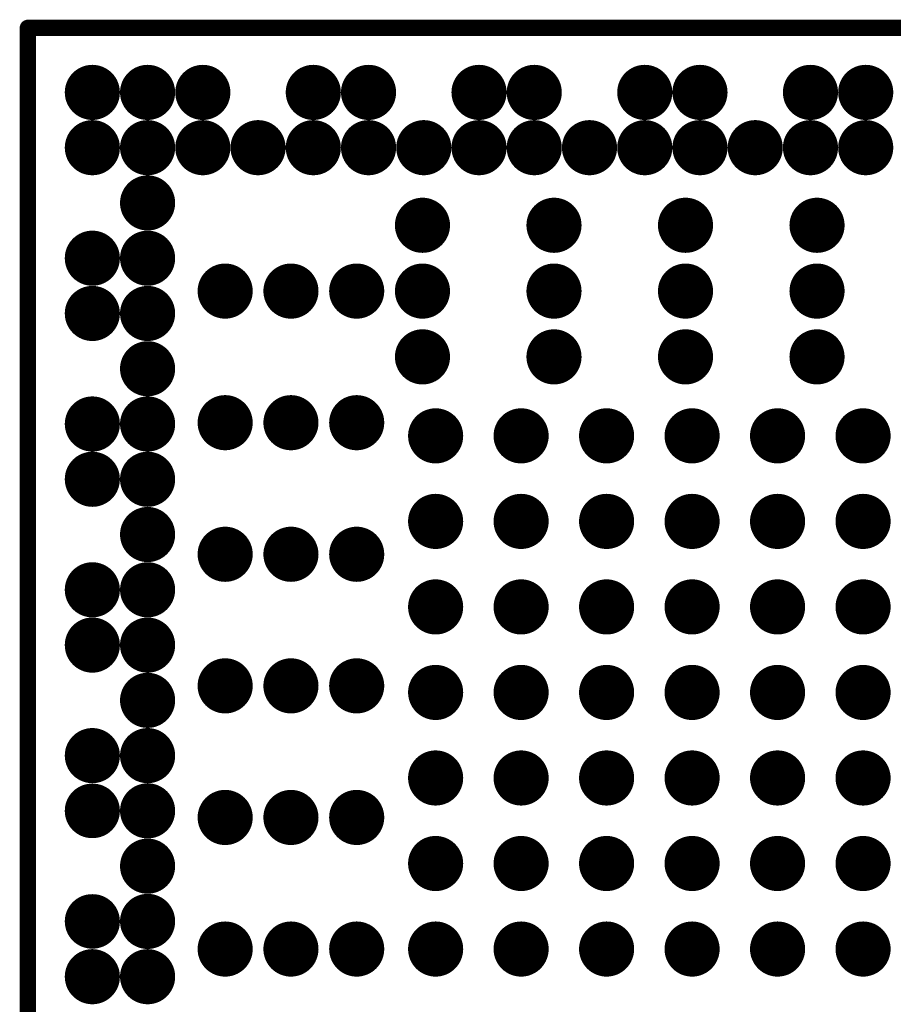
# Model space of a CAD drawing. Header units: millimetres. Extents: x 33.87 to 37.32, y 19.03 to 21.28.
# Tile 8 of 19: x 35.01 to 35.27, y 20.18 to 20.47. Entities that reach past the tile are written whole.
import ezdxf

# ---------------------------------------------------------------- set-up
doc = ezdxf.new("R2010")
doc.units = ezdxf.units.MM
doc.header["$MEASUREMENT"] = 0
for name, color, linetype in [('TopLayer', 1, 'Continuous'), ('TopOverlay', 2, 'Continuous'), ('TopPaste', 8, 'Continuous'), ('TopSolder', 216, 'Continuous')]:
    doc.layers.add(name, color=color, linetype=linetype)

# ---------------------------------------------------------------- blocks, each defined once
blk = doc.blocks.new('BGA491_14R0X14R0X1R00_RV1126B__37')
at = {"layer": 'TopLayer'}
for points, const_width in [([(-0.010395, 0.2563, 1), (-0.006145, 0.2563, 1)], 0.00425), ([(0.006195, 0.2564, 1), (0.010345, 0.2564, 1)], 0.00415), ([(0.006195, 0.2562, 1), (0.010345, 0.2562, 1)], 0.00415), ([(0.039265, 0.2564, 1), (0.043415, 0.2564, 1)], 0.00415), ([(0.039265, 0.2562, 1), (0.043415, 0.2562, 1)], 0.00415), ([(0.055745, 0.2563, 1), (0.059995, 0.2563, 1)], 0.00425), ([(0.088815, 0.2563, 1), (0.093065, 0.2563, 1)], 0.00425), ([(0.105355, 0.2563, 1), (0.109605, 0.2563, 1)], 0.00425), ([(0.138425, 0.2563, 1), (0.142675, 0.2563, 1)], 0.00425), ([(0.154965, 0.2563, 1), (0.159215, 0.2563, 1)], 0.00425), ([(0.188035, 0.2563, 1), (0.192285, 0.2563, 1)], 0.00425), ([(0.204565, 0.2563, 1), (0.208815, 0.2563, 1)], 0.00425), ([(0.237635, 0.2563, 1), (0.241885, 0.2563, 1)], 0.00425), ([(0.254175, 0.2563, 1), (0.258425, 0.2563, 1)], 0.00425), ([(-0.010395, 0.23976, 1), (-0.006145, 0.23976, 1)], 0.00425), ([(0.006145, 0.23976, 1), (0.010395, 0.23976, 1)], 0.00425), ([(0.022675, 0.23976, 1), (0.026925, 0.23976, 1)], 0.00425), ([(0.039215, 0.23976, 1), (0.043465, 0.23976, 1)], 0.00425), ([(0.055745, 0.23976, 1), (0.059995, 0.23976, 1)], 0.00425), ([(0.072285, 0.23976, 1), (0.076535, 0.23976, 1)], 0.00425), ([(0.088815, 0.23976, 1), (0.093065, 0.23976, 1)], 0.00425), ([(0.105355, 0.23976, 1), (0.109605, 0.23976, 1)], 0.00425), ([(0.121895, 0.23976, 1), (0.126145, 0.23976, 1)], 0.00425), ([(0.138425, 0.23976, 1), (0.142675, 0.23976, 1)], 0.00425), ([(0.154965, 0.23976, 1), (0.159215, 0.23976, 1)], 0.00425), ([(0.171495, 0.23976, 1), (0.175745, 0.23976, 1)], 0.00425), ([(0.188035, 0.23976, 1), (0.192285, 0.23976, 1)], 0.00425), ([(0.204565, 0.23976, 1), (0.208815, 0.23976, 1)], 0.00425), ([(0.221105, 0.23976, 1), (0.225355, 0.23976, 1)], 0.00425), ([(0.237635, 0.23976, 1), (0.241885, 0.23976, 1)], 0.00425), ([(0.254175, 0.23976, 1), (0.258425, 0.23976, 1)], 0.00425), ([(0.237635, 0.22323, 1), (0.241885, 0.22323, 1)], 0.00425), ([(0.254175, 0.22323, 1), (0.258425, 0.22323, 1)], 0.00425), ([(-0.002125, 0.21654, 1), (0.002125, 0.21654, 1)], 0.00425), ([(0.037245, 0.21654, 1), (0.041495, 0.21654, 1)], 0.00425), ([(0.076615, 0.21654, 1), (0.080865, 0.21654, 1)], 0.00425), ([(0.115985, 0.21654, 1), (0.120235, 0.21654, 1)], 0.00425), ([(0.155355, 0.21654, 1), (0.159605, 0.21654, 1)], 0.00425), ([(0.194725, 0.21654, 1), (0.198975, 0.21654, 1)], 0.00425), ([(0.237635, 0.20669, 1), (0.241885, 0.20669, 1)], 0.00425), ([(-0.002125, 0.19685, 1), (0.002125, 0.19685, 1)], 0.00425), ([(0.037245, 0.19685, 1), (0.041495, 0.19685, 1)], 0.00425), ([(0.076615, 0.19685, 1), (0.080865, 0.19685, 1)], 0.00425), ([(0.115985, 0.19685, 1), (0.120235, 0.19685, 1)], 0.00425), ([(0.155355, 0.19685, 1), (0.159605, 0.19685, 1)], 0.00425), ([(0.194725, 0.19685, 1), (0.198975, 0.19685, 1)], 0.00425), ([(0.237635, 0.19016, 1), (0.241885, 0.19016, 1)], 0.00425), ([(0.254175, 0.19016, 1), (0.258425, 0.19016, 1)], 0.00425), ([(-0.002125, 0.17717, 1), (0.002125, 0.17717, 1)], 0.00425), ([(0.037245, 0.17717, 1), (0.041495, 0.17717, 1)], 0.00425), ([(0.076615, 0.17717, 1), (0.080865, 0.17717, 1)], 0.00425), ([(0.115985, 0.17717, 1), (0.120235, 0.17717, 1)], 0.00425), ([(0.155355, 0.17717, 1), (0.159605, 0.17717, 1)], 0.00425), ([(0.194725, 0.17717, 1), (0.198975, 0.17717, 1)], 0.00425), ([(0.237635, 0.17362, 1), (0.241885, 0.17362, 1)], 0.00425), ([(0.254175, 0.17362, 1), (0.258425, 0.17362, 1)], 0.00425), ([(0.175045, 0.15748, 1), (0.179295, 0.15748, 1)], 0.00425), ([(0.194725, 0.15748, 1), (0.198975, 0.15748, 1)], 0.00425), ([(0.214415, 0.15748, 1), (0.218665, 0.15748, 1)], 0.00425), ([(0.237635, 0.15709, 1), (0.241885, 0.15709, 1)], 0.00425), ([(-0.002125, 0.15354, 1), (0.002125, 0.15354, 1)], 0.00425), ([(0.023465, 0.15354, 1), (0.027715, 0.15354, 1)], 0.00425), ([(0.049055, 0.15354, 1), (0.053305, 0.15354, 1)], 0.00425), ([(0.074645, 0.15354, 1), (0.078895, 0.15354, 1)], 0.00425), ([(0.100235, 0.15354, 1), (0.104485, 0.15354, 1)], 0.00425), ([(0.125825, 0.15354, 1), (0.130075, 0.15354, 1)], 0.00425), ([(0.151415, 0.15354, 1), (0.155665, 0.15354, 1)], 0.00425), ([(0.237635, 0.14055, 1), (0.241885, 0.14055, 1)], 0.00425), ([(0.254175, 0.14055, 1), (0.258425, 0.14055, 1)], 0.00425), ([(-0.002125, 0.12795, 1), (0.002125, 0.12795, 1)], 0.00425), ([(0.023465, 0.12795, 1), (0.027715, 0.12795, 1)], 0.00425), ([(0.049055, 0.12795, 1), (0.053305, 0.12795, 1)], 0.00425), ([(0.074645, 0.12795, 1), (0.078895, 0.12795, 1)], 0.00425), ([(0.100235, 0.12795, 1), (0.104485, 0.12795, 1)], 0.00425), ([(0.125825, 0.12795, 1), (0.130075, 0.12795, 1)], 0.00425), ([(0.151415, 0.12795, 1), (0.155665, 0.12795, 1)], 0.00425), ([(0.237635, 0.12402, 1), (0.241885, 0.12402, 1)], 0.00425), ([(0.254175, 0.12402, 1), (0.258425, 0.12402, 1)], 0.00425), ([(0.175045, 0.11811, 1), (0.179295, 0.11811, 1)], 0.00425), ([(0.194725, 0.11811, 1), (0.198975, 0.11811, 1)], 0.00425), ([(0.214415, 0.11811, 1), (0.218665, 0.11811, 1)], 0.00425), ([(0.237635, 0.10748, 1), (0.241885, 0.10748, 1)], 0.00425), ([(-0.002125, 0.10236, 1), (0.002125, 0.10236, 1)], 0.00425), ([(0.023465, 0.10236, 1), (0.027715, 0.10236, 1)], 0.00425), ([(0.049055, 0.10236, 1), (0.053305, 0.10236, 1)], 0.00425), ([(0.074645, 0.10236, 1), (0.078895, 0.10236, 1)], 0.00425), ([(0.100235, 0.10236, 1), (0.104485, 0.10236, 1)], 0.00425), ([(0.125825, 0.10236, 1), (0.130075, 0.10236, 1)], 0.00425), ([(0.151415, 0.10236, 1), (0.155665, 0.10236, 1)], 0.00425), ([(0.237635, 0.09094, 1), (0.241885, 0.09094, 1)], 0.00425), ([(0.254175, 0.09094, 1), (0.258425, 0.09094, 1)], 0.00425), ([(0.175045, 0.07874, 1), (0.179295, 0.07874, 1)], 0.00425), ([(0.194725, 0.07874, 1), (0.198975, 0.07874, 1)], 0.00425), ([(0.214415, 0.07874, 1), (0.218665, 0.07874, 1)], 0.00425), ([(-0.002125, 0.07677, 1), (0.002125, 0.07677, 1)], 0.00425), ([(0.023465, 0.07677, 1), (0.027715, 0.07677, 1)], 0.00425), ([(0.049055, 0.07677, 1), (0.053305, 0.07677, 1)], 0.00425), ([(0.074645, 0.07677, 1), (0.078895, 0.07677, 1)], 0.00425), ([(0.100235, 0.07677, 1), (0.104485, 0.07677, 1)], 0.00425), ([(0.125825, 0.07677, 1), (0.130075, 0.07677, 1)], 0.00425), ([(0.151415, 0.07677, 1), (0.155665, 0.07677, 1)], 0.00425), ([(0.237635, 0.07441, 1), (0.241885, 0.07441, 1)], 0.00425), ([(0.254175, 0.07441, 1), (0.258425, 0.07441, 1)], 0.00425), ([(0.237635, 0.05787, 1), (0.241885, 0.05787, 1)], 0.00425), ([(-0.002125, 0.05118, 1), (0.002125, 0.05118, 1)], 0.00425), ([(0.023465, 0.05118, 1), (0.027715, 0.05118, 1)], 0.00425), ([(0.049055, 0.05118, 1), (0.053305, 0.05118, 1)], 0.00425), ([(0.074645, 0.05118, 1), (0.078895, 0.05118, 1)], 0.00425), ([(0.100235, 0.05118, 1), (0.104485, 0.05118, 1)], 0.00425), ([(0.125825, 0.05118, 1), (0.130075, 0.05118, 1)], 0.00425), ([(0.151415, 0.05118, 1), (0.155665, 0.05118, 1)], 0.00425), ([(0.237635, 0.04134, 1), (0.241885, 0.04134, 1)], 0.00425), ([(0.254175, 0.04134, 1), (0.258425, 0.04134, 1)], 0.00425), ([(0.175045, 0.03937, 1), (0.179295, 0.03937, 1)], 0.00425), ([(0.194725, 0.03937, 1), (0.198975, 0.03937, 1)], 0.00425), ([(0.214415, 0.03937, 1), (0.218665, 0.03937, 1)], 0.00425), ([(-0.002125, 0.02559, 1), (0.002125, 0.02559, 1)], 0.00425), ([(0.023465, 0.02559, 1), (0.027715, 0.02559, 1)], 0.00425), ([(0.049055, 0.02559, 1), (0.053305, 0.02559, 1)], 0.00425), ([(0.074645, 0.02559, 1), (0.078895, 0.02559, 1)], 0.00425), ([(0.100235, 0.02559, 1), (0.104485, 0.02559, 1)], 0.00425), ([(0.125825, 0.02559, 1), (0.130075, 0.02559, 1)], 0.00425), ([(0.151415, 0.02559, 1), (0.155665, 0.02559, 1)], 0.00425), ([(0.237635, 0.0248, 1), (0.241885, 0.0248, 1)], 0.00425), ([(0.254175, 0.0248, 1), (0.258425, 0.0248, 1)], 0.00425)]:
    blk.add_lwpolyline(points, format="xyb", close=True, dxfattribs=dict(at, const_width=const_width))
at = {"layer": 'TopLayer', "const_width": 0.0083}
for points in [[(0.00827, 0.2564), (0.00827, 0.2562)], [(0.04134, 0.2564), (0.04134, 0.2562)]]:
    blk.add_lwpolyline(points, dxfattribs=at)
at = {"layer": 'TopOverlay', "const_width": 0.00492}
for points in [[(0.27559, 0.27559), (-0.27559, 0.27559)], [(0.27559, -0.27559), (0.27559, 0.27559)]]:
    blk.add_lwpolyline(points, dxfattribs=at)
at = {"layer": 'TopOverlay', "const_width": 0.00246}
blk.add_lwpolyline([(0.27436, 0.27559, 1), (0.27682, 0.27559, 1)], format="xyb", close=True, dxfattribs=at)
blk.add_lwpolyline([(0.27436, 0.27559, 1), (0.27682, 0.27559, 1)], format="xyb", close=True, dxfattribs=at)
at = {"layer": 'TopPaste'}
for points, const_width in [([(-0.010395, 0.2563, 1), (-0.006145, 0.2563, 1)], 0.00425), ([(0.006195, 0.2564, 1), (0.010345, 0.2564, 1)], 0.00415), ([(0.006195, 0.2562, 1), (0.010345, 0.2562, 1)], 0.00415), ([(0.039265, 0.2564, 1), (0.043415, 0.2564, 1)], 0.00415), ([(0.039265, 0.2562, 1), (0.043415, 0.2562, 1)], 0.00415), ([(0.055745, 0.2563, 1), (0.059995, 0.2563, 1)], 0.00425), ([(0.088815, 0.2563, 1), (0.093065, 0.2563, 1)], 0.00425), ([(0.105355, 0.2563, 1), (0.109605, 0.2563, 1)], 0.00425), ([(0.138425, 0.2563, 1), (0.142675, 0.2563, 1)], 0.00425), ([(0.154965, 0.2563, 1), (0.159215, 0.2563, 1)], 0.00425), ([(0.188035, 0.2563, 1), (0.192285, 0.2563, 1)], 0.00425), ([(0.204565, 0.2563, 1), (0.208815, 0.2563, 1)], 0.00425), ([(0.237635, 0.2563, 1), (0.241885, 0.2563, 1)], 0.00425), ([(0.254175, 0.2563, 1), (0.258425, 0.2563, 1)], 0.00425), ([(-0.010395, 0.23976, 1), (-0.006145, 0.23976, 1)], 0.00425), ([(0.006145, 0.23976, 1), (0.010395, 0.23976, 1)], 0.00425), ([(0.022675, 0.23976, 1), (0.026925, 0.23976, 1)], 0.00425), ([(0.039215, 0.23976, 1), (0.043465, 0.23976, 1)], 0.00425), ([(0.055745, 0.23976, 1), (0.059995, 0.23976, 1)], 0.00425), ([(0.072285, 0.23976, 1), (0.076535, 0.23976, 1)], 0.00425), ([(0.088815, 0.23976, 1), (0.093065, 0.23976, 1)], 0.00425), ([(0.105355, 0.23976, 1), (0.109605, 0.23976, 1)], 0.00425), ([(0.121895, 0.23976, 1), (0.126145, 0.23976, 1)], 0.00425), ([(0.138425, 0.23976, 1), (0.142675, 0.23976, 1)], 0.00425), ([(0.154965, 0.23976, 1), (0.159215, 0.23976, 1)], 0.00425), ([(0.171495, 0.23976, 1), (0.175745, 0.23976, 1)], 0.00425), ([(0.188035, 0.23976, 1), (0.192285, 0.23976, 1)], 0.00425), ([(0.204565, 0.23976, 1), (0.208815, 0.23976, 1)], 0.00425), ([(0.221105, 0.23976, 1), (0.225355, 0.23976, 1)], 0.00425), ([(0.237635, 0.23976, 1), (0.241885, 0.23976, 1)], 0.00425), ([(0.254175, 0.23976, 1), (0.258425, 0.23976, 1)], 0.00425), ([(0.237635, 0.22323, 1), (0.241885, 0.22323, 1)], 0.00425), ([(0.254175, 0.22323, 1), (0.258425, 0.22323, 1)], 0.00425), ([(-0.002125, 0.21654, 1), (0.002125, 0.21654, 1)], 0.00425), ([(0.037245, 0.21654, 1), (0.041495, 0.21654, 1)], 0.00425), ([(0.076615, 0.21654, 1), (0.080865, 0.21654, 1)], 0.00425), ([(0.115985, 0.21654, 1), (0.120235, 0.21654, 1)], 0.00425), ([(0.155355, 0.21654, 1), (0.159605, 0.21654, 1)], 0.00425), ([(0.194725, 0.21654, 1), (0.198975, 0.21654, 1)], 0.00425), ([(0.237635, 0.20669, 1), (0.241885, 0.20669, 1)], 0.00425), ([(-0.002125, 0.19685, 1), (0.002125, 0.19685, 1)], 0.00425), ([(0.037245, 0.19685, 1), (0.041495, 0.19685, 1)], 0.00425), ([(0.076615, 0.19685, 1), (0.080865, 0.19685, 1)], 0.00425), ([(0.115985, 0.19685, 1), (0.120235, 0.19685, 1)], 0.00425), ([(0.155355, 0.19685, 1), (0.159605, 0.19685, 1)], 0.00425), ([(0.194725, 0.19685, 1), (0.198975, 0.19685, 1)], 0.00425), ([(0.237635, 0.19016, 1), (0.241885, 0.19016, 1)], 0.00425), ([(0.254175, 0.19016, 1), (0.258425, 0.19016, 1)], 0.00425), ([(-0.002125, 0.17717, 1), (0.002125, 0.17717, 1)], 0.00425), ([(0.037245, 0.17717, 1), (0.041495, 0.17717, 1)], 0.00425), ([(0.076615, 0.17717, 1), (0.080865, 0.17717, 1)], 0.00425), ([(0.115985, 0.17717, 1), (0.120235, 0.17717, 1)], 0.00425), ([(0.155355, 0.17717, 1), (0.159605, 0.17717, 1)], 0.00425), ([(0.194725, 0.17717, 1), (0.198975, 0.17717, 1)], 0.00425), ([(0.237635, 0.17362, 1), (0.241885, 0.17362, 1)], 0.00425), ([(0.254175, 0.17362, 1), (0.258425, 0.17362, 1)], 0.00425), ([(0.175045, 0.15748, 1), (0.179295, 0.15748, 1)], 0.00425), ([(0.194725, 0.15748, 1), (0.198975, 0.15748, 1)], 0.00425), ([(0.214415, 0.15748, 1), (0.218665, 0.15748, 1)], 0.00425), ([(0.237635, 0.15709, 1), (0.241885, 0.15709, 1)], 0.00425), ([(-0.002125, 0.15354, 1), (0.002125, 0.15354, 1)], 0.00425), ([(0.023465, 0.15354, 1), (0.027715, 0.15354, 1)], 0.00425), ([(0.049055, 0.15354, 1), (0.053305, 0.15354, 1)], 0.00425), ([(0.074645, 0.15354, 1), (0.078895, 0.15354, 1)], 0.00425), ([(0.100235, 0.15354, 1), (0.104485, 0.15354, 1)], 0.00425), ([(0.125825, 0.15354, 1), (0.130075, 0.15354, 1)], 0.00425), ([(0.151415, 0.15354, 1), (0.155665, 0.15354, 1)], 0.00425), ([(0.237635, 0.14055, 1), (0.241885, 0.14055, 1)], 0.00425), ([(0.254175, 0.14055, 1), (0.258425, 0.14055, 1)], 0.00425), ([(-0.002125, 0.12795, 1), (0.002125, 0.12795, 1)], 0.00425), ([(0.023465, 0.12795, 1), (0.027715, 0.12795, 1)], 0.00425), ([(0.049055, 0.12795, 1), (0.053305, 0.12795, 1)], 0.00425), ([(0.074645, 0.12795, 1), (0.078895, 0.12795, 1)], 0.00425), ([(0.100235, 0.12795, 1), (0.104485, 0.12795, 1)], 0.00425), ([(0.125825, 0.12795, 1), (0.130075, 0.12795, 1)], 0.00425), ([(0.151415, 0.12795, 1), (0.155665, 0.12795, 1)], 0.00425), ([(0.237635, 0.12402, 1), (0.241885, 0.12402, 1)], 0.00425), ([(0.254175, 0.12402, 1), (0.258425, 0.12402, 1)], 0.00425), ([(0.175045, 0.11811, 1), (0.179295, 0.11811, 1)], 0.00425), ([(0.194725, 0.11811, 1), (0.198975, 0.11811, 1)], 0.00425), ([(0.214415, 0.11811, 1), (0.218665, 0.11811, 1)], 0.00425), ([(0.237635, 0.10748, 1), (0.241885, 0.10748, 1)], 0.00425), ([(-0.002125, 0.10236, 1), (0.002125, 0.10236, 1)], 0.00425), ([(0.023465, 0.10236, 1), (0.027715, 0.10236, 1)], 0.00425), ([(0.049055, 0.10236, 1), (0.053305, 0.10236, 1)], 0.00425), ([(0.074645, 0.10236, 1), (0.078895, 0.10236, 1)], 0.00425), ([(0.100235, 0.10236, 1), (0.104485, 0.10236, 1)], 0.00425), ([(0.125825, 0.10236, 1), (0.130075, 0.10236, 1)], 0.00425), ([(0.151415, 0.10236, 1), (0.155665, 0.10236, 1)], 0.00425), ([(0.237635, 0.09094, 1), (0.241885, 0.09094, 1)], 0.00425), ([(0.254175, 0.09094, 1), (0.258425, 0.09094, 1)], 0.00425), ([(0.175045, 0.07874, 1), (0.179295, 0.07874, 1)], 0.00425), ([(0.194725, 0.07874, 1), (0.198975, 0.07874, 1)], 0.00425), ([(0.214415, 0.07874, 1), (0.218665, 0.07874, 1)], 0.00425), ([(-0.002125, 0.07677, 1), (0.002125, 0.07677, 1)], 0.00425), ([(0.023465, 0.07677, 1), (0.027715, 0.07677, 1)], 0.00425), ([(0.049055, 0.07677, 1), (0.053305, 0.07677, 1)], 0.00425), ([(0.074645, 0.07677, 1), (0.078895, 0.07677, 1)], 0.00425), ([(0.100235, 0.07677, 1), (0.104485, 0.07677, 1)], 0.00425), ([(0.125825, 0.07677, 1), (0.130075, 0.07677, 1)], 0.00425), ([(0.151415, 0.07677, 1), (0.155665, 0.07677, 1)], 0.00425), ([(0.237635, 0.07441, 1), (0.241885, 0.07441, 1)], 0.00425), ([(0.254175, 0.07441, 1), (0.258425, 0.07441, 1)], 0.00425), ([(0.237635, 0.05787, 1), (0.241885, 0.05787, 1)], 0.00425), ([(-0.002125, 0.05118, 1), (0.002125, 0.05118, 1)], 0.00425), ([(0.023465, 0.05118, 1), (0.027715, 0.05118, 1)], 0.00425), ([(0.049055, 0.05118, 1), (0.053305, 0.05118, 1)], 0.00425), ([(0.074645, 0.05118, 1), (0.078895, 0.05118, 1)], 0.00425), ([(0.100235, 0.05118, 1), (0.104485, 0.05118, 1)], 0.00425), ([(0.125825, 0.05118, 1), (0.130075, 0.05118, 1)], 0.00425), ([(0.151415, 0.05118, 1), (0.155665, 0.05118, 1)], 0.00425), ([(0.237635, 0.04134, 1), (0.241885, 0.04134, 1)], 0.00425), ([(0.254175, 0.04134, 1), (0.258425, 0.04134, 1)], 0.00425), ([(0.175045, 0.03937, 1), (0.179295, 0.03937, 1)], 0.00425), ([(0.194725, 0.03937, 1), (0.198975, 0.03937, 1)], 0.00425), ([(0.214415, 0.03937, 1), (0.218665, 0.03937, 1)], 0.00425), ([(-0.002125, 0.02559, 1), (0.002125, 0.02559, 1)], 0.00425), ([(0.023465, 0.02559, 1), (0.027715, 0.02559, 1)], 0.00425), ([(0.049055, 0.02559, 1), (0.053305, 0.02559, 1)], 0.00425), ([(0.074645, 0.02559, 1), (0.078895, 0.02559, 1)], 0.00425), ([(0.100235, 0.02559, 1), (0.104485, 0.02559, 1)], 0.00425), ([(0.125825, 0.02559, 1), (0.130075, 0.02559, 1)], 0.00425), ([(0.151415, 0.02559, 1), (0.155665, 0.02559, 1)], 0.00425), ([(0.237635, 0.0248, 1), (0.241885, 0.0248, 1)], 0.00425), ([(0.254175, 0.0248, 1), (0.258425, 0.0248, 1)], 0.00425)]:
    blk.add_lwpolyline(points, format="xyb", close=True, dxfattribs=dict(at, const_width=const_width))
at = {"layer": 'TopPaste', "const_width": 0.0083}
for points in [[(0.00827, 0.2564), (0.00827, 0.2562)], [(0.04134, 0.2564), (0.04134, 0.2562)]]:
    blk.add_lwpolyline(points, dxfattribs=at)
at = {"layer": 'TopSolder'}
for points, const_width in [([(-0.012395, 0.2563, 1), (-0.004145, 0.2563, 1)], 0.00825), ([(0.004195, 0.2564, 1), (0.012345, 0.2564, 1)], 0.00815), ([(0.004195, 0.2562, 1), (0.012345, 0.2562, 1)], 0.00815), ([(0.037265, 0.2564, 1), (0.045415, 0.2564, 1)], 0.00815), ([(0.037265, 0.2562, 1), (0.045415, 0.2562, 1)], 0.00815), ([(0.053745, 0.2563, 1), (0.061995, 0.2563, 1)], 0.00825), ([(0.086815, 0.2563, 1), (0.095065, 0.2563, 1)], 0.00825), ([(0.103355, 0.2563, 1), (0.111605, 0.2563, 1)], 0.00825), ([(0.136425, 0.2563, 1), (0.144675, 0.2563, 1)], 0.00825), ([(0.152965, 0.2563, 1), (0.161215, 0.2563, 1)], 0.00825), ([(0.186035, 0.2563, 1), (0.194285, 0.2563, 1)], 0.00825), ([(0.202565, 0.2563, 1), (0.210815, 0.2563, 1)], 0.00825), ([(0.235635, 0.2563, 1), (0.243885, 0.2563, 1)], 0.00825), ([(0.252175, 0.2563, 1), (0.260425, 0.2563, 1)], 0.00825), ([(-0.012395, 0.23976, 1), (-0.004145, 0.23976, 1)], 0.00825), ([(0.004145, 0.23976, 1), (0.012395, 0.23976, 1)], 0.00825), ([(0.020675, 0.23976, 1), (0.028925, 0.23976, 1)], 0.00825), ([(0.037215, 0.23976, 1), (0.045465, 0.23976, 1)], 0.00825), ([(0.053745, 0.23976, 1), (0.061995, 0.23976, 1)], 0.00825), ([(0.070285, 0.23976, 1), (0.078535, 0.23976, 1)], 0.00825), ([(0.086815, 0.23976, 1), (0.095065, 0.23976, 1)], 0.00825), ([(0.103355, 0.23976, 1), (0.111605, 0.23976, 1)], 0.00825), ([(0.119895, 0.23976, 1), (0.128145, 0.23976, 1)], 0.00825), ([(0.136425, 0.23976, 1), (0.144675, 0.23976, 1)], 0.00825), ([(0.152965, 0.23976, 1), (0.161215, 0.23976, 1)], 0.00825), ([(0.169495, 0.23976, 1), (0.177745, 0.23976, 1)], 0.00825), ([(0.186035, 0.23976, 1), (0.194285, 0.23976, 1)], 0.00825), ([(0.202565, 0.23976, 1), (0.210815, 0.23976, 1)], 0.00825), ([(0.219105, 0.23976, 1), (0.227355, 0.23976, 1)], 0.00825), ([(0.235635, 0.23976, 1), (0.243885, 0.23976, 1)], 0.00825), ([(0.252175, 0.23976, 1), (0.260425, 0.23976, 1)], 0.00825), ([(0.235635, 0.22323, 1), (0.243885, 0.22323, 1)], 0.00825), ([(0.252175, 0.22323, 1), (0.260425, 0.22323, 1)], 0.00825), ([(-0.004125, 0.21654, 1), (0.004125, 0.21654, 1)], 0.00825), ([(0.035245, 0.21654, 1), (0.043495, 0.21654, 1)], 0.00825), ([(0.074615, 0.21654, 1), (0.082865, 0.21654, 1)], 0.00825), ([(0.113985, 0.21654, 1), (0.122235, 0.21654, 1)], 0.00825), ([(0.153355, 0.21654, 1), (0.161605, 0.21654, 1)], 0.00825), ([(0.192725, 0.21654, 1), (0.200975, 0.21654, 1)], 0.00825), ([(0.235635, 0.20669, 1), (0.243885, 0.20669, 1)], 0.00825), ([(-0.004125, 0.19685, 1), (0.004125, 0.19685, 1)], 0.00825), ([(0.035245, 0.19685, 1), (0.043495, 0.19685, 1)], 0.00825), ([(0.074615, 0.19685, 1), (0.082865, 0.19685, 1)], 0.00825), ([(0.113985, 0.19685, 1), (0.122235, 0.19685, 1)], 0.00825), ([(0.153355, 0.19685, 1), (0.161605, 0.19685, 1)], 0.00825), ([(0.192725, 0.19685, 1), (0.200975, 0.19685, 1)], 0.00825), ([(0.235635, 0.19016, 1), (0.243885, 0.19016, 1)], 0.00825), ([(0.252175, 0.19016, 1), (0.260425, 0.19016, 1)], 0.00825), ([(-0.004125, 0.17717, 1), (0.004125, 0.17717, 1)], 0.00825), ([(0.035245, 0.17717, 1), (0.043495, 0.17717, 1)], 0.00825), ([(0.074615, 0.17717, 1), (0.082865, 0.17717, 1)], 0.00825), ([(0.113985, 0.17717, 1), (0.122235, 0.17717, 1)], 0.00825), ([(0.153355, 0.17717, 1), (0.161605, 0.17717, 1)], 0.00825), ([(0.192725, 0.17717, 1), (0.200975, 0.17717, 1)], 0.00825), ([(0.235635, 0.17362, 1), (0.243885, 0.17362, 1)], 0.00825), ([(0.252175, 0.17362, 1), (0.260425, 0.17362, 1)], 0.00825), ([(0.173045, 0.15748, 1), (0.181295, 0.15748, 1)], 0.00825), ([(0.192725, 0.15748, 1), (0.200975, 0.15748, 1)], 0.00825), ([(0.212415, 0.15748, 1), (0.220665, 0.15748, 1)], 0.00825), ([(0.235635, 0.15709, 1), (0.243885, 0.15709, 1)], 0.00825), ([(-0.004125, 0.15354, 1), (0.004125, 0.15354, 1)], 0.00825), ([(0.021465, 0.15354, 1), (0.029715, 0.15354, 1)], 0.00825), ([(0.047055, 0.15354, 1), (0.055305, 0.15354, 1)], 0.00825), ([(0.072645, 0.15354, 1), (0.080895, 0.15354, 1)], 0.00825), ([(0.098235, 0.15354, 1), (0.106485, 0.15354, 1)], 0.00825), ([(0.123825, 0.15354, 1), (0.132075, 0.15354, 1)], 0.00825), ([(0.149415, 0.15354, 1), (0.157665, 0.15354, 1)], 0.00825), ([(0.235635, 0.14055, 1), (0.243885, 0.14055, 1)], 0.00825), ([(0.252175, 0.14055, 1), (0.260425, 0.14055, 1)], 0.00825), ([(-0.004125, 0.12795, 1), (0.004125, 0.12795, 1)], 0.00825), ([(0.021465, 0.12795, 1), (0.029715, 0.12795, 1)], 0.00825), ([(0.047055, 0.12795, 1), (0.055305, 0.12795, 1)], 0.00825), ([(0.072645, 0.12795, 1), (0.080895, 0.12795, 1)], 0.00825), ([(0.098235, 0.12795, 1), (0.106485, 0.12795, 1)], 0.00825), ([(0.123825, 0.12795, 1), (0.132075, 0.12795, 1)], 0.00825), ([(0.149415, 0.12795, 1), (0.157665, 0.12795, 1)], 0.00825), ([(0.235635, 0.12402, 1), (0.243885, 0.12402, 1)], 0.00825), ([(0.252175, 0.12402, 1), (0.260425, 0.12402, 1)], 0.00825), ([(0.173045, 0.11811, 1), (0.181295, 0.11811, 1)], 0.00825), ([(0.192725, 0.11811, 1), (0.200975, 0.11811, 1)], 0.00825), ([(0.212415, 0.11811, 1), (0.220665, 0.11811, 1)], 0.00825), ([(0.235635, 0.10748, 1), (0.243885, 0.10748, 1)], 0.00825), ([(-0.004125, 0.10236, 1), (0.004125, 0.10236, 1)], 0.00825), ([(0.021465, 0.10236, 1), (0.029715, 0.10236, 1)], 0.00825), ([(0.047055, 0.10236, 1), (0.055305, 0.10236, 1)], 0.00825), ([(0.072645, 0.10236, 1), (0.080895, 0.10236, 1)], 0.00825), ([(0.098235, 0.10236, 1), (0.106485, 0.10236, 1)], 0.00825), ([(0.123825, 0.10236, 1), (0.132075, 0.10236, 1)], 0.00825), ([(0.149415, 0.10236, 1), (0.157665, 0.10236, 1)], 0.00825), ([(0.235635, 0.09094, 1), (0.243885, 0.09094, 1)], 0.00825), ([(0.252175, 0.09094, 1), (0.260425, 0.09094, 1)], 0.00825), ([(0.173045, 0.07874, 1), (0.181295, 0.07874, 1)], 0.00825), ([(0.192725, 0.07874, 1), (0.200975, 0.07874, 1)], 0.00825), ([(0.212415, 0.07874, 1), (0.220665, 0.07874, 1)], 0.00825), ([(-0.004125, 0.07677, 1), (0.004125, 0.07677, 1)], 0.00825), ([(0.021465, 0.07677, 1), (0.029715, 0.07677, 1)], 0.00825), ([(0.047055, 0.07677, 1), (0.055305, 0.07677, 1)], 0.00825), ([(0.072645, 0.07677, 1), (0.080895, 0.07677, 1)], 0.00825), ([(0.098235, 0.07677, 1), (0.106485, 0.07677, 1)], 0.00825), ([(0.123825, 0.07677, 1), (0.132075, 0.07677, 1)], 0.00825), ([(0.149415, 0.07677, 1), (0.157665, 0.07677, 1)], 0.00825), ([(0.235635, 0.07441, 1), (0.243885, 0.07441, 1)], 0.00825), ([(0.252175, 0.07441, 1), (0.260425, 0.07441, 1)], 0.00825), ([(0.235635, 0.05787, 1), (0.243885, 0.05787, 1)], 0.00825), ([(-0.004125, 0.05118, 1), (0.004125, 0.05118, 1)], 0.00825), ([(0.021465, 0.05118, 1), (0.029715, 0.05118, 1)], 0.00825), ([(0.047055, 0.05118, 1), (0.055305, 0.05118, 1)], 0.00825), ([(0.072645, 0.05118, 1), (0.080895, 0.05118, 1)], 0.00825), ([(0.098235, 0.05118, 1), (0.106485, 0.05118, 1)], 0.00825), ([(0.123825, 0.05118, 1), (0.132075, 0.05118, 1)], 0.00825), ([(0.149415, 0.05118, 1), (0.157665, 0.05118, 1)], 0.00825), ([(0.173045, 0.03937, 1), (0.181295, 0.03937, 1)], 0.00825), ([(0.192725, 0.03937, 1), (0.200975, 0.03937, 1)], 0.00825), ([(0.212415, 0.03937, 1), (0.220665, 0.03937, 1)], 0.00825), ([(0.235635, 0.04134, 1), (0.243885, 0.04134, 1)], 0.00825), ([(0.252175, 0.04134, 1), (0.260425, 0.04134, 1)], 0.00825), ([(-0.004125, 0.02559, 1), (0.004125, 0.02559, 1)], 0.00825), ([(0.021465, 0.02559, 1), (0.029715, 0.02559, 1)], 0.00825), ([(0.047055, 0.02559, 1), (0.055305, 0.02559, 1)], 0.00825), ([(0.072645, 0.02559, 1), (0.080895, 0.02559, 1)], 0.00825), ([(0.098235, 0.02559, 1), (0.106485, 0.02559, 1)], 0.00825), ([(0.123825, 0.02559, 1), (0.132075, 0.02559, 1)], 0.00825), ([(0.149415, 0.02559, 1), (0.157665, 0.02559, 1)], 0.00825), ([(0.235635, 0.0248, 1), (0.243885, 0.0248, 1)], 0.00825), ([(0.252175, 0.0248, 1), (0.260425, 0.0248, 1)], 0.00825)]:
    blk.add_lwpolyline(points, format="xyb", close=True, dxfattribs=dict(at, const_width=const_width))
at = {"layer": 'TopSolder', "const_width": 0.0163}
for points in [[(0.00827, 0.2564), (0.00827, 0.2562)], [(0.04134, 0.2564), (0.04134, 0.2562)]]:
    blk.add_lwpolyline(points, dxfattribs=at)

msp = doc.modelspace()

# ---------------------------------------------------------------- block references
at = {"rotation": 90}
msp.add_blockref('BGA491_14R0X14R0X1R00_RV1126B__37', (35.28674, 20.19234), dxfattribs=at)

doc.saveas('drawing.dxf')
